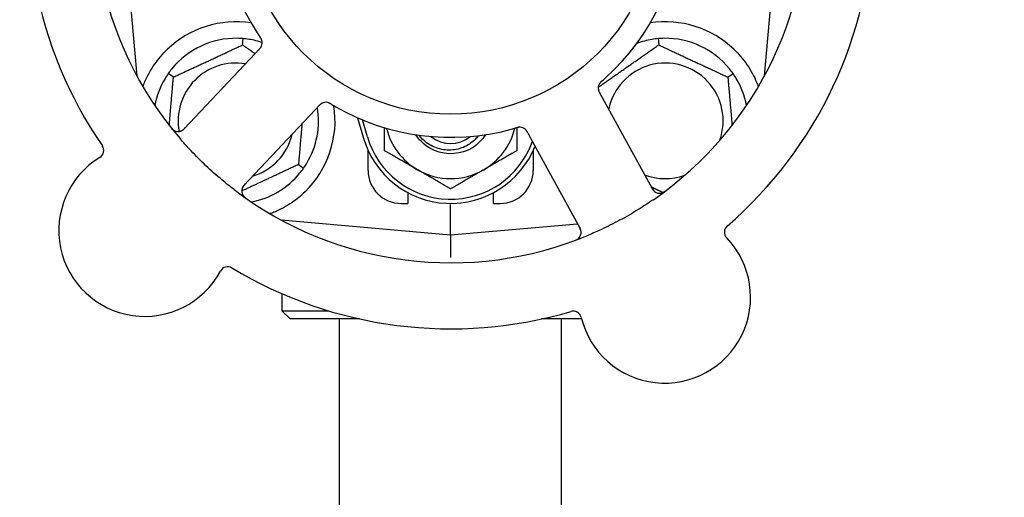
# Model space of a CAD drawing. Header units: inches. Extents: x 5 to 1128, y -85 to 748.
# Tile 77 of 256: x 156.29 to 160.01, y 233.97 to 235.78. Entities that reach past the tile are written whole.
import ezdxf

# ---------------------------------------------------------------- set-up
doc = ezdxf.new("R2010")
doc.units = ezdxf.units.IN
doc.header["$LTSCALE"] = 32
doc.header["$MEASUREMENT"] = 0
doc.layers.add('Dimension (ANSI)', color=7, linetype='Continuous', lineweight=25)
doc.layers.add('Visible (ANSI)', color=7, linetype='Continuous', lineweight=30)
doc.styles.add('Note Text (ANSI)', font='tahoma.ttf')
doc.dimstyles.new('SB Fraction-16 (ANSI)', dxfattribs={"dimscale": 32, "dimtxt": 0.125, "dimasz": 0.098425, "dimexe": 0.125, "dimexo": 0.0625, "dimgap": 0.031496, "dimtad": 0, "dimtih": 1, "dimtoh": 1, "dimdec": 4, "dimrnd": 1e-08, "dimzin": 0, "dimdsep": 46, "dimlunit": 5, "dimtxsty": 'Note Text (ANSI)', "dimcen": 0.09, "dimdle": 0.393701, "dimclrd": 256, "dimclre": 256, "dimclrt": 256, "dimadec": 0, "dimazin": 3, "dimtfac": 0.96, "dimtofl": 0, "dimtmove": 0, "dimatfit": 3, "dimfxl": 1, "dimfrac": 2, "dimtolj": 1, "dimtzin": 12, "dimlwd": -1, "dimlwe": -1, "dimarcsym": 0})

# ---------------------------------------------------------------- blocks, each defined once
blk = doc.blocks.new('*D16')
at = {"layer": 'Defpoints', "color": 0, "transparency": 16777216}
for p in [(170.8073, 474.9837), (79.917, 156.272), (130.8698, 156.272)]:
    blk.add_point(p, dxfattribs=at)
at = {"layer": 'Dimension (ANSI)', "transparency": 16777216}
for p, q in [((168.8073, 474.9837), (75.917, 474.9837)), ((79.917, 471.8341), (79.917, 330.6609)), ((79.917, 159.4216), (79.917, 323.5948)), ((128.8698, 156.272), (75.917, 156.272))]:
    blk.add_line(p, q, dxfattribs=at)
for points in [[(79.3921, 471.8341), (80.4419, 471.8341), (79.917, 474.9837)], [(79.3921, 159.4216), (80.4419, 159.4216), (79.917, 156.272)]]:
    blk.add_solid(points, dxfattribs=at)
at = {"layer": 'Dimension (ANSI)', "transparency": 16777216, "insert": (67.7142, 329.653), "char_height": 4, "attachment_point": 1, "style": 'Note Text (ANSI)'}
blk.add_mtext('\\A1;318 11/16', dxfattribs=at)

msp = doc.modelspace()

# ---------------------------------------------------------------- linework, layer by layer
at = {"layer": 'Visible (ANSI)'}
for p, q in [((156.67425, 236.2067), (156.73042, 235.56472)), ((159.10559, 235.56472), (159.16175, 236.2067)), ((157.13066, 235.68178), (157.13274, 235.70551)), ((158.70327, 235.70551), (158.70534, 235.68178)), ((157.17874, 235.6497), (156.90912, 235.36376)), ((157.19237, 235.66416), (157.17874, 235.6497)), ((156.86903, 235.55978), (156.84952, 235.57344)), ((158.96697, 235.55978), (158.98649, 235.57344)), ((158.49257, 235.48101), (158.48302, 235.49847)), ((158.6812, 235.13623), (158.49257, 235.48101)), ((157.40538, 235.436), (157.41903, 235.45048)), ((157.13576, 235.15006), (157.40538, 235.436)), ((157.56567, 235.40577), (157.588, 235.3292)), ((157.603, 235.33358), (157.58426, 235.39785)), ((158.20976, 235.34893), (158.2193, 235.3315)), ((158.2193, 235.3315), (158.40793, 234.98672)), ((157.6055, 235.2067), (157.6055, 235.28225)), ((158.2305, 235.28225), (158.2305, 235.2067)), ((157.34197, 235.22862), (157.36149, 235.21496)), ((157.7555, 235.12254), (157.7555, 235.0817)), ((158.0805, 235.0817), (158.0805, 235.12254)), ((157.7305, 235.0817), (157.7555, 235.0817)), ((157.918, 234.96295), (157.918, 235.07753)), ((158.0805, 235.0817), (158.1055, 235.0817)), ((157.27602, 235.01912), (157.918, 234.96295)), ((157.27925, 235.01883), (157.27925, 235.01737)), ((157.918, 234.96295), (158.39796, 235.00494)), ((157.918, 234.96295), (157.918, 234.87696)), ((157.27925, 234.73973), (157.27925, 234.67545)), ((157.27925, 234.67545), (157.45403, 234.67545)), ((157.3105, 234.6442), (157.27925, 234.67545)), ((157.57363, 234.6442), (157.3105, 234.6442)), ((157.498, 232.5617), (157.498, 234.6442)), ((158.41349, 234.6442), (158.26238, 234.6442)), ((158.338, 232.5617), (158.338, 234.6442))]:
    msp.add_line(p, q, dxfattribs=at)
msp.add_circle((157.918, 236.2067), 0.7875, dxfattribs=at)
for centre, radius, start, end in [((157.918, 236.2067), 1.35, 160.62287, 220.74397), ((157.918, 236.2067), 1.6, 166.81714, 214.5497), ((157.918, 236.2067), 0.875, 168.19111, 213.17573), ((157.918, 236.2067), 1.35, 304.62287, 4.74397), ((157.918, 236.2067), 0.875, 312.19111, 357.17573), ((157.918, 236.2067), 1.6, 310.81714, 358.5497), ((157.1055, 235.3942), 0.375, 81.21293, 133.75453), ((158.7305, 235.3942), 0.375, 46.24547, 98.78707), ((157.1055, 235.3942), 0.3125, 89.15807, 140.84193), ((157.1055, 235.3942), 0.3125, 71.46237, 80.84193), ((158.7305, 235.3942), 0.3125, 99.15807, 110.27972), ((158.7305, 235.3942), 0.3125, 39.15807, 90.84193), ((157.17361, 235.68981), 0.03125, 334.67765, 16.13682), ((157.1055, 235.3942), 0.21875, 80.57954, 190.53406), ((158.7305, 235.3942), 0.21875, 340.34111, 168.47873), ((157.1055, 235.3942), 0.3125, 149.15807, 169.28378), ((158.7305, 235.3942), 0.3125, 10.71622, 30.84193), ((158.50767, 235.51853), 0.03125, 149.46904, 191.46837), ((157.1055, 235.3942), 0.375, 314.27762, 8.78707), ((157.1055, 235.3942), 0.3125, 329.15807, 9.35248), ((157.44572, 235.43324), 0.03125, 77.46904, 119.46837), ((157.918, 236.2067), 0.875, 240.19111, 285.17573), ((158.17956, 235.33902), 0.03125, 46.67765, 88.13682), ((156.88639, 235.3852), 0.03125, 218.53135, 316.68342), ((157.1055, 235.3942), 0.21875, 286.71618, 346.65066), ((157.918, 235.42545), 0.32812, 196.2602, 340.60541), ((157.918, 235.42545), 0.25, 193.73904, 240), ((157.918, 235.42545), 0.11727, 230.56429, 309.43571), ((157.918, 235.42545), 0.25, 300, 346.26096), ((156.57385, 235.28246), 0.03125, 301.56477, 34.51231), ((157.918, 235.42545), 0.34375, 196.2602, 338.3076), ((156.76033, 234.97892), 0.325, 121.56477, 331.80207), ((157.1055, 235.3942), 0.3125, 280.71622, 320.84193), ((157.7305, 235.2067), 0.125, 180, 270), ((157.918, 235.42545), 0.25, 240, 300), ((158.1055, 235.2067), 0.125, 270, 0), ((158.7305, 235.3942), 0.21875, 248.88811, 289.65889), ((157.1585, 235.12862), 0.03125, 136.68342, 234.83549), ((157.918, 236.2067), 1.35, 232.62287, 292.74397), ((158.70862, 235.15123), 0.03125, 208.68342, 306.83549), ((158.98507, 234.97287), 0.03125, 130.85452, 223.80207), ((158.38051, 234.97172), 0.03125, 290.53135, 28.68342), ((158.72795, 234.72628), 0.325, 193.56477, 43.80207), ((157.0743, 234.81058), 0.03125, 58.85452, 151.80207), ((157.918, 236.2067), 1.6, 238.81714, 286.5497), ((158.38164, 234.64273), 0.03125, 13.56477, 106.51231)]:
    msp.add_arc(centre, radius, start, end, dxfattribs=at)
for points in [[(157.13274, 235.70551), (157.12514, 235.70617), (157.11732, 235.70656), (157.11009, 235.70667)], [(157.15524, 235.70272), (157.1481, 235.70387), (157.14033, 235.70484), (157.13274, 235.70551)], [(157.18563, 235.72789), (157.1889, 235.72289), (157.19317, 235.71654), (157.19596, 235.71246)], [(158.70327, 235.70551), (158.69567, 235.70484), (158.6879, 235.70387), (158.68077, 235.70272)], [(158.72591, 235.70667), (158.71868, 235.70656), (158.71086, 235.70617), (158.70327, 235.70551)], [(156.86319, 235.59153), (156.85862, 235.58593), (156.85389, 235.57969), (156.84952, 235.57344)], [(158.98649, 235.57344), (158.98211, 235.57969), (158.97738, 235.58593), (158.97282, 235.59153)], [(156.84952, 235.57344), (156.84515, 235.5672), (156.8409, 235.56062), (156.83719, 235.55441)], [(158.99881, 235.55441), (158.9951, 235.56062), (158.99086, 235.5672), (158.98649, 235.57344)], [(158.14706, 235.36221), (158.15283, 235.36378), (158.16019, 235.36588), (158.16493, 235.36727)], [(157.36149, 235.21496), (157.36586, 235.22121), (157.3701, 235.22779), (157.37381, 235.23399)], [(157.34782, 235.19687), (157.35238, 235.20247), (157.35711, 235.20872), (157.36149, 235.21496)]]:
    msp.add_open_spline(points, degree=3, dxfattribs=at)
for points, knots in [([(157.20383, 235.69777), (157.20377, 235.698), (157.20369, 235.69828), (157.20342, 235.69913), (157.20321, 235.69973), (157.20272, 235.70098), (157.20245, 235.70163), (157.20184, 235.70291), (157.20153, 235.70353), (157.20074, 235.705), (157.20022, 235.7059), (157.19943, 235.7072), (157.19919, 235.70758), (157.1983, 235.70899), (157.19761, 235.71003), (157.1967, 235.71136), (157.19648, 235.7117), (157.19615, 235.71217), (157.19605, 235.71232), (157.19595, 235.71246)], [0.044252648, 0.044252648, 0.044252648, 0.044252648, 0.050671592, 0.050671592, 0.061250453, 0.061250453, 0.071050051, 0.071050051, 0.078610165, 0.078610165, 0.087196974, 0.087196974, 0.090753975, 0.090753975, 0.100050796, 0.100050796, 0.103147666, 0.103147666, 0.104517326, 0.104517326, 0.104517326, 0.104517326]), ([(157.20374, 235.69813), (157.20374, 235.69813), (157.20373, 235.69816), (157.20369, 235.6983), (157.20365, 235.69843), (157.20352, 235.69886), (157.20341, 235.69921), (157.20301, 235.70037), (157.20266, 235.70124), (157.20182, 235.70306), (157.20134, 235.70399), (157.20013, 235.70612), (157.19937, 235.70736), (157.19783, 235.70972), (157.19705, 235.71087), (157.19617, 235.71215), (157.19606, 235.71231), (157.19595, 235.71246)], [0.030853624, 0.030853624, 0.030853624, 0.030853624, 0.032941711, 0.032941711, 0.036385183, 0.036385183, 0.042347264, 0.042347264, 0.055267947, 0.055267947, 0.065838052, 0.065838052, 0.077516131, 0.077516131, 0.087897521, 0.087897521, 0.089364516, 0.089364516, 0.089364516, 0.089364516]), ([(157.19237, 235.66416), (157.19273, 235.66454), (157.1931, 235.66493), (157.19381, 235.66568), (157.19415, 235.66605), (157.19493, 235.66689), (157.19535, 235.66735), (157.19684, 235.66901), (157.19776, 235.6701), (157.19913, 235.67187), (157.19969, 235.67267), (157.20064, 235.67415), (157.20102, 235.67482), (157.20162, 235.67594), (157.20186, 235.67645), (157.202, 235.67675), (157.20202, 235.67679), (157.20202, 235.67679), (157.20202, 235.67679), (157.20202, 235.67679)], [0, 0, 0, 0, 0.004355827, 0.004355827, 0.0086878, 0.0086878, 0.014307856, 0.014307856, 0.029588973, 0.029588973, 0.043844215, 0.043844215, 0.054171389, 0.054171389, 0.061954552, 0.061954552, 0.063871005, 0.063871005, 0.063878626, 0.063878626, 0.063878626, 0.063878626]), ([(157.1924, 235.66419), (157.19261, 235.66441), (157.19281, 235.66462), (157.19393, 235.66581), (157.19487, 235.66682), (157.19677, 235.66897), (157.19775, 235.67014), (157.19938, 235.6723), (157.20006, 235.67331), (157.20124, 235.67525), (157.20174, 235.67622), (157.20213, 235.67705), (157.20219, 235.67717), (157.20224, 235.67728)], [0, 0, 0, 0, 0.002309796, 0.002309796, 0.012623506, 0.012623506, 0.024338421, 0.024338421, 0.035397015, 0.035397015, 0.047442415, 0.047442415, 0.049661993, 0.049661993, 0.049661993, 0.049661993]), ([(156.75362, 235.52362), (156.75603, 235.53023), (156.75863, 235.53686), (156.76992, 235.56296), (156.78163, 235.58499), (156.81062, 235.62726), (156.82783, 235.64751), (156.84616, 235.66507)], [1.38940877, 1.38940877, 1.38940877, 1.38940877, 1.45134152, 1.45134152, 1.64787025, 1.64787025, 1.84130789, 1.84130789, 1.84130789, 1.84130789]), ([(158.98984, 235.66507), (159.00847, 235.64723), (159.0259, 235.62665), (159.05515, 235.58371), (159.06691, 235.56133), (159.07789, 235.53556), (159.08022, 235.52959), (159.0824, 235.52362)], [0.51551539, 0.51551539, 0.51551539, 0.51551539, 0.71204276, 0.71204276, 0.91166133, 0.91166133, 0.96773016, 0.96773016, 0.96773016, 0.96773016]), ([(158.49182, 235.54613), (158.49218, 235.54644), (158.49256, 235.54677), (158.49298, 235.54713), (158.49667, 235.55035), (158.50167, 235.55479), (158.50566, 235.55841)], [0.48080563, 0.48080563, 0.48080563, 0.48080563, 0.5329828, 0.5329828, 0.5329828, 1, 1, 1, 1]), ([(158.49179, 235.5461), (158.49156, 235.5459), (158.49134, 235.54571), (158.49073, 235.54518), (158.49034, 235.54484), (158.48916, 235.54379), (158.48834, 235.54306), (158.48668, 235.5415), (158.48583, 235.54066), (158.48419, 235.53895), (158.48346, 235.5381), (158.48206, 235.53638), (158.48149, 235.53556), (158.48082, 235.53452), (158.48065, 235.53422), (158.48052, 235.534)], [0.001596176, 0.001596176, 0.001596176, 0.001596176, 0.003937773, 0.003937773, 0.007842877, 0.007842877, 0.016055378, 0.016055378, 0.025513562, 0.025513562, 0.037191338, 0.037191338, 0.0541939, 0.0541939, 0.061558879, 0.061558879, 0.061558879, 0.061558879]), ([(158.49179, 235.5461), (158.49138, 235.54574), (158.49096, 235.54538), (158.49014, 235.54467), (158.48973, 235.54431), (158.48837, 235.5431), (158.48743, 235.54225), (158.48594, 235.54081), (158.48534, 235.5402), (158.484, 235.53879), (158.48334, 235.53802), (158.48222, 235.53661), (158.48175, 235.53595), (158.48104, 235.53488), (158.48076, 235.53442), (158.4806, 235.53415), (158.48058, 235.53411), (158.48057, 235.5341), (158.48057, 235.5341), (158.48057, 235.5341)], [0, 0, 0, 0, 0.004180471, 0.004180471, 0.008305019, 0.008305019, 0.018114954, 0.018114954, 0.025612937, 0.025612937, 0.036850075, 0.036850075, 0.047489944, 0.047489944, 0.05608938, 0.05608938, 0.05828692, 0.05828692, 0.058652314, 0.058652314, 0.058652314, 0.058652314]), ([(158.47681, 235.51357), (158.47683, 235.51348), (158.47684, 235.51338), (158.4769, 235.51308), (158.47694, 235.51286), (158.47715, 235.51188), (158.47738, 235.51097), (158.47805, 235.5088), (158.47855, 235.50746), (158.47972, 235.50478), (158.48038, 235.50343), (158.48138, 235.50149), (158.4817, 235.50089), (158.48219, 235.49998), (158.48236, 235.49968), (158.48268, 235.49909), (158.48284, 235.4988), (158.483, 235.4985)], [0.038929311, 0.038929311, 0.038929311, 0.038929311, 0.040726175, 0.040726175, 0.043941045, 0.043941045, 0.054249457, 0.054249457, 0.066768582, 0.066768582, 0.078206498, 0.078206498, 0.083402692, 0.083402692, 0.086046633, 0.086046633, 0.088630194, 0.088630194, 0.088630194, 0.088630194]), ([(158.47695, 235.51277), (158.47695, 235.51277), (158.47695, 235.51277), (158.47696, 235.5127), (158.47701, 235.51247), (158.47715, 235.5118), (158.47727, 235.51127), (158.47759, 235.51009), (158.47779, 235.50946), (158.47807, 235.50865), (158.47814, 235.50845), (158.47869, 235.50695), (158.47943, 235.50528), (158.48076, 235.50265), (158.48117, 235.50188), (158.48182, 235.50066), (158.48205, 235.50024), (158.48252, 235.49939), (158.48276, 235.49894), (158.483, 235.4985)], [0.028019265, 0.028019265, 0.028019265, 0.028019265, 0.028672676, 0.028672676, 0.033062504, 0.033062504, 0.040781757, 0.040781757, 0.051074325, 0.051074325, 0.054504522, 0.054504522, 0.07506277, 0.07506277, 0.083066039, 0.083066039, 0.087153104, 0.087153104, 0.091266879, 0.091266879, 0.091266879, 0.091266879]), ([(157.43148, 235.46105), (157.4314, 235.46101), (157.43131, 235.46096), (157.43104, 235.46082), (157.43084, 235.46071), (157.42997, 235.46021), (157.42918, 235.45971), (157.42733, 235.4584), (157.42621, 235.45752), (157.42402, 235.45558), (157.42293, 235.45453), (157.4214, 235.45297), (157.42093, 235.45248), (157.42022, 235.45174), (157.41998, 235.45149), (157.41952, 235.45099), (157.41929, 235.45075), (157.41906, 235.45051)], [0.038929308, 0.038929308, 0.038929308, 0.038929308, 0.040726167, 0.040726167, 0.043941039, 0.043941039, 0.054249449, 0.054249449, 0.066768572, 0.066768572, 0.07820649, 0.07820649, 0.083402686, 0.083402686, 0.086046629, 0.086046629, 0.08863019, 0.08863019, 0.08863019, 0.08863019]), ([(157.43076, 235.46068), (157.43076, 235.46068), (157.43075, 235.46067), (157.43069, 235.46064), (157.43049, 235.46053), (157.4299, 235.46019), (157.42943, 235.4599), (157.42841, 235.45924), (157.42787, 235.45885), (157.42718, 235.45834), (157.42701, 235.45821), (157.42577, 235.45722), (157.4244, 235.456), (157.42231, 235.45392), (157.4217, 235.45329), (157.42075, 235.4523), (157.42042, 235.45195), (157.41975, 235.45124), (157.4194, 235.45087), (157.41906, 235.45051)], [0.028019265, 0.028019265, 0.028019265, 0.028019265, 0.028672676, 0.028672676, 0.033062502, 0.033062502, 0.040781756, 0.040781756, 0.051074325, 0.051074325, 0.054504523, 0.054504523, 0.075062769, 0.075062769, 0.083066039, 0.083066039, 0.087153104, 0.087153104, 0.091266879, 0.091266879, 0.091266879, 0.091266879]), ([(157.46704, 235.45686), (157.46679, 235.45701), (157.46653, 235.45717), (157.46584, 235.45758), (157.4654, 235.45785), (157.46403, 235.45865), (157.46308, 235.4592), (157.46109, 235.4603), (157.46002, 235.46085), (157.45789, 235.46187), (157.45686, 235.46231), (157.4548, 235.46311), (157.45384, 235.4634), (157.45264, 235.46371), (157.45231, 235.46379), (157.45205, 235.46384)], [0.001596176, 0.001596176, 0.001596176, 0.001596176, 0.00393777, 0.00393777, 0.007842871, 0.007842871, 0.016055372, 0.016055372, 0.025513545, 0.025513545, 0.037191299, 0.037191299, 0.054193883, 0.054193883, 0.061558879, 0.061558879, 0.061558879, 0.061558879]), ([(157.46704, 235.45686), (157.46658, 235.45714), (157.46611, 235.45742), (157.46517, 235.45798), (157.46471, 235.45826), (157.46314, 235.45918), (157.46203, 235.45981), (157.4602, 235.46079), (157.45944, 235.46117), (157.45769, 235.46201), (157.45675, 235.4624), (157.45506, 235.46303), (157.45429, 235.46327), (157.45305, 235.46362), (157.45253, 235.46374), (157.45222, 235.46381), (157.45218, 235.46382), (157.45216, 235.46382), (157.45216, 235.46382), (157.45216, 235.46382)], [0, 0, 0, 0, 0.004180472, 0.004180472, 0.008305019, 0.008305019, 0.018114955, 0.018114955, 0.025612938, 0.025612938, 0.036850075, 0.036850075, 0.047489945, 0.047489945, 0.056089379, 0.056089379, 0.05828692, 0.05828692, 0.058652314, 0.058652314, 0.058652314, 0.058652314]), ([(157.46708, 235.45684), (157.46749, 235.45659), (157.46792, 235.45633), (157.46839, 235.45605), (157.4726, 235.45353), (157.47837, 235.45015), (157.48303, 235.44747)], [0.48080563, 0.48080563, 0.48080563, 0.48080563, 0.5329828, 0.5329828, 0.5329828, 1, 1, 1, 1]), ([(156.85755, 235.37127), (156.85794, 235.37078), (156.85833, 235.37029), (156.85937, 235.36898), (156.86005, 235.36815), (156.86135, 235.36663), (156.86196, 235.36594), (156.86357, 235.36419), (156.8646, 235.36315), (156.86647, 235.36141), (156.86733, 235.36068), (156.86885, 235.35949), (156.86953, 235.359), (156.87091, 235.35809), (156.8716, 235.35769), (156.87239, 235.35726), (156.87256, 235.35717), (156.87271, 235.3571)], [0, 0, 0, 0, 0.005149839, 0.005149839, 0.013554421, 0.013554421, 0.020527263, 0.020527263, 0.031641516, 0.031641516, 0.041623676, 0.041623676, 0.051235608, 0.051235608, 0.063734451, 0.063734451, 0.067355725, 0.067355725, 0.067355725, 0.067355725]), ([(156.89598, 235.35546), (156.89626, 235.35555), (156.89661, 235.35568), (156.89828, 235.35632), (156.89987, 235.35708), (156.90259, 235.3587), (156.90385, 235.35955), (156.9069, 235.36194), (156.90872, 235.36357), (156.91126, 235.36607), (156.91199, 235.36682), (156.91338, 235.36827), (156.91404, 235.36897), (156.9147, 235.36967)], [0.058736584, 0.058736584, 0.058736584, 0.058736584, 0.064782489, 0.064782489, 0.086145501, 0.086145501, 0.103238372, 0.103238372, 0.123434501, 0.123434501, 0.131598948, 0.131598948, 0.13893919, 0.13893919, 0.13893919, 0.13893919]), ([(158.18096, 235.37024), (158.18096, 235.37024), (158.18093, 235.37024), (158.18079, 235.37024), (158.18065, 235.37025), (158.1802, 235.37026), (158.17984, 235.37026), (158.17861, 235.37024), (158.17767, 235.37018), (158.17568, 235.36993), (158.17465, 235.36977), (158.17225, 235.36928), (158.17084, 235.36894), (158.16811, 235.3682), (158.16678, 235.36781), (158.16529, 235.36737), (158.16511, 235.36732), (158.16492, 235.36726)], [0.030853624, 0.030853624, 0.030853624, 0.030853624, 0.032941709, 0.032941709, 0.03638518, 0.03638518, 0.042347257, 0.042347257, 0.055267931, 0.055267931, 0.065838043, 0.065838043, 0.077516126, 0.077516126, 0.087897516, 0.087897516, 0.089364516, 0.089364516, 0.089364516, 0.089364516]), ([(158.18133, 235.37022), (158.1811, 235.37023), (158.1808, 235.37024), (158.17992, 235.37025), (158.17928, 235.37023), (158.17794, 235.37016), (158.17724, 235.37009), (158.17583, 235.36991), (158.17515, 235.36981), (158.1735, 235.36951), (158.17249, 235.3693), (158.17101, 235.36894), (158.17056, 235.36883), (158.16895, 235.36842), (158.16776, 235.36809), (158.1662, 235.36764), (158.16582, 235.36753), (158.16526, 235.36736), (158.16509, 235.36731), (158.16492, 235.36726)], [0.044252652, 0.044252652, 0.044252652, 0.044252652, 0.050671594, 0.050671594, 0.061250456, 0.061250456, 0.071050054, 0.071050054, 0.078610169, 0.078610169, 0.087196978, 0.087196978, 0.090753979, 0.090753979, 0.100050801, 0.100050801, 0.10314767, 0.10314767, 0.10451733, 0.10451733, 0.10451733, 0.10451733]), ([(158.04963, 235.34187), (158.03709, 235.32208), (158.02026, 235.30501), (158.00033, 235.29265), (157.95809, 235.26646), (157.90303, 235.26217), (157.85723, 235.2815), (157.82817, 235.29377), (157.80333, 235.31534), (157.78632, 235.34188)], [6.8488771, 6.8488771, 6.8488771, 6.8488771, 7.2990044, 7.2990044, 7.2990044, 8.2534333, 8.2534333, 8.2534333, 8.8590861, 8.8590861, 8.8590861, 8.8590861]), ([(158.0232, 235.33805), (158.01929, 235.33291), (158.01501, 235.32805), (157.99753, 235.31081), (157.9823, 235.30078), (157.94859, 235.28698), (157.9304, 235.28343), (157.89339, 235.28347), (157.87492, 235.28717), (157.84015, 235.30149), (157.82423, 235.31209), (157.80614, 235.33), (157.80184, 235.33486), (157.79788, 235.33999)], [-1.06231766, -1.06231766, -1.06231766, -1.06231766, -1.01273267, -1.01273267, -0.87465824, -0.87465824, -0.73438222, -0.73438222, -0.59190522, -0.59190522, -0.44722789, -0.44722789, -0.39760805, -0.39760805, -0.39760805, -0.39760805]), ([(158.20974, 235.34897), (158.20959, 235.34923), (158.20945, 235.34949), (158.20867, 235.35093), (158.208, 235.35213), (158.20654, 235.35461), (158.20573, 235.35589), (158.20418, 235.35811), (158.20343, 235.35907), (158.20195, 235.36079), (158.20119, 235.36157), (158.20052, 235.3622), (158.20042, 235.36229), (158.20033, 235.36237)], [0, 0, 0, 0, 0.002309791, 0.002309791, 0.012623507, 0.012623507, 0.024338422, 0.024338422, 0.035397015, 0.035397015, 0.047442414, 0.047442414, 0.049661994, 0.049661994, 0.049661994, 0.049661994]), ([(158.20976, 235.34893), (158.20951, 235.3494), (158.20925, 235.34986), (158.20875, 235.35077), (158.20851, 235.35121), (158.20795, 235.3522), (158.20764, 235.35275), (158.20653, 235.35468), (158.20577, 235.35589), (158.20452, 235.35774), (158.20393, 235.35852), (158.20281, 235.35988), (158.20229, 235.36045), (158.20141, 235.36137), (158.201, 235.36176), (158.20076, 235.36198), (158.20073, 235.36201), (158.20073, 235.36201), (158.20073, 235.36201), (158.20073, 235.36201)], [0, 0, 0, 0, 0.004355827, 0.004355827, 0.008687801, 0.008687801, 0.014307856, 0.014307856, 0.029588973, 0.029588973, 0.043844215, 0.043844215, 0.054171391, 0.054171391, 0.061954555, 0.061954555, 0.063871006, 0.063871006, 0.063878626, 0.063878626, 0.063878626, 0.063878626]), ([(157.09847, 235.13391), (157.08025, 235.14783), (157.0625, 235.16213), (157.02463, 235.19422), (157.00444, 235.2124), (156.96552, 235.24963), (156.94701, 235.26842), (156.91756, 235.30011), (156.90627, 235.31272), (156.8952, 235.32558)], [-0.73117336, -0.73117336, -0.73117336, -0.73117336, -0.55242948, -0.55242948, -0.34016147, -0.34016147, -0.13232742, -0.13232742, 0, 0, 0, 0]), ([(157.14133, 235.15596), (157.14068, 235.15527), (157.14003, 235.15458), (157.13752, 235.15188), (157.13573, 235.14982), (157.13297, 235.1462), (157.1319, 235.14458), (157.13031, 235.14181), (157.12969, 235.1405), (157.12885, 235.13838), (157.12858, 235.13757), (157.12832, 235.13671), (157.12827, 235.13652), (157.12822, 235.13636)], [0, 0, 0, 0, 0.007248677, 0.007248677, 0.028564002, 0.028564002, 0.04748221, 0.04748221, 0.065361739, 0.065361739, 0.076705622, 0.076705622, 0.079955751, 0.079955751, 0.079955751, 0.079955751]), ([(157.13118, 235.11344), (157.13133, 235.11319), (157.13151, 235.11289), (157.13215, 235.11187), (157.13269, 235.1111), (157.13398, 235.10945), (157.13481, 235.10849), (157.13635, 235.10693), (157.13686, 235.10644), (157.13815, 235.10525), (157.13898, 235.10453), (157.14078, 235.10304), (157.14178, 235.10227), (157.14336, 235.1011), (157.14395, 235.10066), (157.14514, 235.09982), (157.14572, 235.09942), (157.14631, 235.099)], [0.051298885, 0.051298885, 0.051298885, 0.051298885, 0.057269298, 0.057269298, 0.069785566, 0.069785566, 0.083632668, 0.083632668, 0.089458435, 0.089458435, 0.09782017, 0.09782017, 0.107290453, 0.107290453, 0.113094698, 0.113094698, 0.118968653, 0.118968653, 0.118968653, 0.118968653]), ([(157.3673, 235.12571), (157.35216, 235.11095), (157.33521, 235.09703), (157.2962, 235.07026), (157.27379, 235.05836), (157.24806, 235.04731), (157.24235, 235.04501), (157.23661, 235.04287)], [0.55181372, 0.55181372, 0.55181372, 0.55181372, 0.71000954, 0.71000954, 0.90366002, 0.90366002, 0.95550669, 0.95550669, 0.95550669, 0.95550669]), ([(158.67731, 235.14334), (158.67776, 235.14251), (158.67822, 235.14168), (158.68002, 235.13846), (158.68142, 235.13613), (158.68401, 235.13238), (158.68522, 235.13086), (158.68737, 235.12849), (158.68842, 235.1275), (158.69017, 235.12604), (158.69086, 235.12553), (158.6916, 235.12502), (158.69176, 235.12492), (158.6919, 235.12482)], [0, 0, 0, 0, 0.007248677, 0.007248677, 0.028564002, 0.028564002, 0.047482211, 0.047482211, 0.06536174, 0.06536174, 0.076705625, 0.076705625, 0.079955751, 0.079955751, 0.079955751, 0.079955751]), ([(158.71461, 235.12056), (158.71489, 235.12062), (158.71524, 235.1207), (158.71641, 235.12099), (158.7173, 235.12126), (158.71927, 235.12198), (158.72044, 235.12248), (158.7224, 235.12346), (158.72302, 235.12379), (158.72456, 235.12465), (158.7255, 235.12522), (158.72747, 235.12647), (158.72851, 235.12718), (158.73012, 235.12832), (158.73071, 235.12875), (158.73188, 235.12962), (158.73244, 235.13005), (158.73302, 235.13048)], [0.051298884, 0.051298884, 0.051298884, 0.051298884, 0.057269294, 0.057269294, 0.069785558, 0.069785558, 0.083632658, 0.083632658, 0.089458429, 0.089458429, 0.097820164, 0.097820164, 0.107290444, 0.107290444, 0.113094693, 0.113094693, 0.118968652, 0.118968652, 0.118968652, 0.118968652]), ([(158.68503, 235.09577), (158.66617, 235.08275), (158.64709, 235.07028), (158.60489, 235.0442), (158.5814, 235.03063), (158.53491, 235.00563), (158.51221, 234.99424), (158.47301, 234.97593), (158.45657, 234.96865), (158.43993, 234.96168)], [-0.73117437, -0.73117437, -0.73117437, -0.73117437, -0.55243049, -0.55243049, -0.34047291, -0.34047291, -0.14064238, -0.14064238, 0, 0, 0, 0]), ([(158.41176, 234.97165), (158.41176, 234.97195), (158.41175, 234.97232), (158.41165, 234.97411), (158.41142, 234.97585), (158.41072, 234.97894), (158.4103, 234.9804), (158.40897, 234.98404), (158.40798, 234.98628), (158.40638, 234.98946), (158.4059, 234.99039), (158.40495, 234.99216), (158.40449, 234.993), (158.40403, 234.99384)], [0.058736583, 0.058736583, 0.058736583, 0.058736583, 0.064782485, 0.064782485, 0.086145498, 0.086145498, 0.103238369, 0.103238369, 0.123434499, 0.123434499, 0.131598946, 0.131598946, 0.138939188, 0.138939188, 0.138939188, 0.138939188]), ([(158.38485, 234.93999), (158.38544, 234.94021), (158.38602, 234.94042), (158.38759, 234.94101), (158.38859, 234.9414), (158.39044, 234.94217), (158.39128, 234.94254), (158.39344, 234.94353), (158.39475, 234.94419), (158.39698, 234.94543), (158.39794, 234.94602), (158.39955, 234.94709), (158.40021, 234.94759), (158.40151, 234.94862), (158.40211, 234.94915), (158.40276, 234.94978), (158.40289, 234.94991), (158.40301, 234.95002)], [0, 0, 0, 0, 0.005149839, 0.005149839, 0.013554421, 0.013554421, 0.020527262, 0.020527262, 0.031641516, 0.031641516, 0.041623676, 0.041623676, 0.051235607, 0.051235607, 0.06373445, 0.06373445, 0.067355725, 0.067355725, 0.067355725, 0.067355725])]:
    msp.add_open_spline(points, degree=3, knots=knots, dxfattribs=at)
for points, weights in [([(156.86903, 235.55978), (156.99985, 235.62078), (157.13066, 235.68178)], [1.04422863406, 1.20577136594, 1.04422863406]), ([(157.13066, 235.68178), (157.15528, 235.66454), (157.17784, 235.64874)], [1.04422863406, 1.07418802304, 1.09303499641]), ([(158.47657, 235.52159), (158.59004, 235.60104), (158.70534, 235.68178)], [1.05318140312, 1.20116354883, 1.04422863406]), ([(158.70534, 235.68178), (158.83616, 235.62078), (158.96697, 235.55978)], [1.04422863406, 1.20577136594, 1.04422863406]), ([(156.85304, 235.37702), (156.86051, 235.46239), (156.86903, 235.55978)], [1.11819795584, 1.14843950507, 1.04422863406]), ([(158.96697, 235.55978), (158.97549, 235.46239), (158.98296, 235.37702)], [1.04422863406, 1.14843950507, 1.11819795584]), ([(157.35548, 235.38309), (157.34921, 235.31137), (157.34197, 235.22862)], [1.12448377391, 1.13145726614, 1.04422863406]), ([(157.668, 235.28111), (157.668, 235.32722), (157.668, 235.36818)], [1, 1.02228011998, 1.01840264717]), ([(158.168, 235.36815), (158.168, 235.3272), (158.168, 235.28111)], [1.01840499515, 1.02227336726, 1]), ([(157.793, 235.20894), (157.73499, 235.24244), (157.668, 235.28111)], [1, 1.0379548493, 1]), ([(158.168, 235.28111), (158.10101, 235.24244), (158.043, 235.20894)], [1, 1.0379548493, 1]), ([(157.34197, 235.22862), (157.23034, 235.17657), (157.12725, 235.1285)], [1.04422863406, 1.17902301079, 1.08886732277]), ([(157.918, 235.13678), (157.85101, 235.17545), (157.793, 235.20894)], [1, 1.0379548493, 1]), ([(158.043, 235.20894), (157.98499, 235.17545), (157.918, 235.13678)], [1, 1.0379548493, 1]), ([(158.72102, 235.12278), (158.69862, 235.13323), (158.67744, 235.1431)], [1.07843603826, 1.09878333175, 1.11023936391]), ([(157.23661, 235.04287), (157.23504, 235.04299), (157.23347, 235.04312)], [0.999914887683, 0.9999148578, 0.999914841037])]:
    msp.add_rational_spline(points, weights, degree=2, dxfattribs=at)

# ---------------------------------------------------------------- dimensions: what is measured, and where the dimension line sits
at = {"layer": 'Dimension (ANSI)'}
dim = msp.add_linear_dim(base=(79.91701, 156.27197), p1=(170.80726, 474.98367), p2=(130.86976, 156.27197), angle=270, dimstyle='SB Fraction-16 (ANSI)', override={"dimgap": 0.031496, "dimdec": 4, "dimtol": 0, "dimlim": 0, "dimtp": 0, "dimtm": 0, "dimtdec": 2, "dimatfit": 1}, dxfattribs=at)
dim.commit()
dim.dimension.update_dxf_attribs({"geometry": '*D16', "text_midpoint": (79.91701, 327.12782), "dimtype": 160})

doc.saveas('drawing.dxf')
